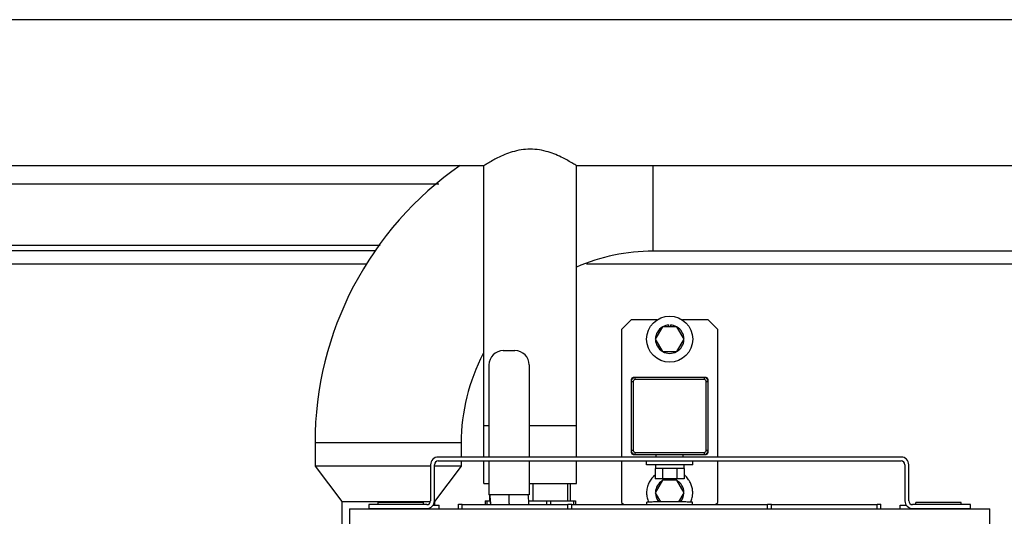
# Model space of a CAD drawing. Header units: millimetres. Extents: x 0 to 4000, y 0 to 3000.
# Tile 28 of 170: x 882 to 1395, y 727 to 986. Entities that reach past the tile are written whole.
import ezdxf

# ---------------------------------------------------------------- set-up
doc = ezdxf.new("R2010")
doc.units = ezdxf.units.MM
doc.header["$LTSCALE"] = 219.99956
doc.layers.get('0').update_dxf_attribs({"linetype": 'CONTINUOUS'})
doc.layers.add('CURVE', color=7, linetype='CONTINUOUS')

msp = doc.modelspace()

# ---------------------------------------------------------------- linework, layer by layer
at = {"color": 7, "linetype": 'CONTINUOUS'}
for p, q in [((1609.7, 985.64), (685.7, 985.64)), ((1123.55, 909.54), (685.7, 909.54)), ((1123.55, 757.81), (1123.55, 909.54)), ((1171.85, 757.81), (1171.85, 909.54)), ((1609.7, 909.54), (1171.85, 909.54)), ((643.97, 900.21), (1100.12, 900.21)), ((1067.18, 865.21), (603.35, 865.21)), ((1649.55, 865.09), (1211.7, 865.09)), ((1200.31, 829.21), (1195.31, 824.21)), ((1213.69, 829.21), (1200.31, 829.21)), ((1216.56, 825.71), (1212.8, 819.21)), ((1224.06, 825.71), (1216.56, 825.71)), ((1219.81, 825.71), (1219.81, 826.6)), ((1220.81, 826.6), (1220.81, 825.71)), ((1227.81, 819.21), (1224.06, 825.71)), ((1240.31, 829.21), (1226.93, 829.21)), ((1245.31, 824.21), (1240.31, 829.21)), ((1195.31, 824.21), (1195.31, 757.81)), ((1245.31, 757.81), (1245.31, 824.21)), ((1212.8, 819.21), (1216.56, 812.71)), ((1224.06, 812.71), (1227.81, 819.21)), ((1133.7, 813.29), (1139.7, 813.29)), ((1216.56, 812.71), (1224.06, 812.71)), ((1126.2, 805.79), (1126.2, 757.81)), ((1147.2, 805.79), (1147.2, 757.81)), ((1200.31, 798.21), (1200.31, 760.21)), ((1239.31, 799.21), (1201.31, 799.21)), ((1240.31, 760.21), (1240.31, 798.21)), ((1126.2, 774.09), (1123.55, 774.09)), ((1171.85, 774.09), (1147.2, 774.09)), ((1035.65, 765.14), (1035.65, 753.14)), ((1111.75, 765.14), (1111.75, 757.81)), ((1201.31, 759.21), (1239.31, 759.21)), ((1213.31, 757.81), (1213.31, 759.21)), ((1227.31, 757.81), (1227.31, 759.21)), ((1095.81, 753.81), (1095.81, 735.01)), ((1097.81, 735.01), (1097.81, 753.81)), ((1340.81, 757.81), (1099.81, 757.81)), ((1099.81, 755.81), (1340.81, 755.81)), ((1111.75, 755.81), (1111.75, 753.14)), ((1123.55, 744.09), (1123.55, 755.81)), ((1126.2, 755.81), (1126.2, 738.21)), ((1147.2, 755.81), (1147.2, 738.21)), ((1171.85, 744.09), (1171.85, 755.81)), ((1195.31, 755.81), (1195.31, 734.21)), ((1208.31, 753.81), (1208.31, 755.81)), ((1232.31, 753.81), (1208.31, 753.81)), ((1212.91, 753.81), (1212.91, 751.81)), ((1227.71, 753.81), (1227.71, 751.81)), ((1232.31, 753.81), (1232.31, 755.81)), ((1245.31, 734.21), (1245.31, 755.81)), ((1342.81, 753.81), (1342.81, 735.01)), ((1344.81, 735.01), (1344.81, 753.81)), ((1035.65, 753.14), (1049.55, 734.64)), ((1095.81, 753.14), (1035.65, 753.14)), ((1111.75, 753.14), (1097.81, 753.14)), ((1111.75, 753.14), (1097.85, 734.64)), ((1212.8, 751.81), (1212.8, 746.51)), ((1227.81, 751.81), (1212.8, 751.81)), ((1216.56, 751.81), (1216.56, 746.51)), ((1224.06, 751.81), (1224.06, 746.51)), ((1227.81, 751.81), (1227.81, 746.51)), ((1123.55, 744.09), (1126.2, 744.09)), ((1147.2, 744.09), (1171.85, 744.09)), ((1168.7, 735.09), (1168.7, 744.09)), ((1227.81, 746.51), (1212.8, 746.51)), ((1216.56, 745.71), (1212.8, 739.21)), ((1224.06, 745.71), (1216.56, 745.71)), ((1219.81, 745.71), (1219.81, 746.51)), ((1220.81, 746.51), (1220.81, 745.71)), ((1227.81, 739.21), (1224.06, 745.71)), ((1147.2, 738.21), (1126.2, 738.21)), ((1126.7, 735.09), (1126.7, 738.21)), ((1212.8, 739.21), (1215.57, 734.42)), ((1225.04, 734.42), (1227.81, 739.21)), ((1049.55, 734.64), (1049.55, 699.64)), ((1049.55, 734.64), (1095.73, 734.64)), ((1068.5, 733.01), (1068.5, 734.12)), ((1092.12, 733.01), (1092.12, 734.12)), ((1097.75, 734.64), (1097.85, 734.64)), ((1097.85, 734.64), (1097.85, 732.82)), ((1110.3, 730.81), (1110.3, 733.26)), ((1110.3, 733.26), (1112.3, 733.26)), ((1112.3, 730.81), (1112.3, 733.26)), ((1112.3, 733.12), (1167.3, 733.12)), ((1124.2, 735.09), (1124.2, 733.12)), ((1124.2, 735.09), (1126.85, 735.09)), ((1146.93, 735.09), (1171.2, 735.09)), ((1167.3, 730.81), (1167.3, 733.26)), ((1167.3, 733.26), (1169.3, 733.26)), ((1169.3, 730.81), (1169.3, 733.26)), ((1169.3, 733.12), (1271.3, 733.12)), ((1171.2, 735.09), (1171.2, 733.12)), ((1195.31, 734.21), (1196.4, 733.12)), ((1208.5, 733.12), (1208.5, 734.32)), ((1232.12, 733.12), (1232.12, 734.32)), ((1244.22, 733.12), (1245.31, 734.21)), ((1271.3, 730.81), (1271.3, 733.26)), ((1271.3, 733.26), (1273.3, 733.26)), ((1273.3, 730.81), (1273.3, 733.26)), ((1273.3, 733.12), (1328.3, 733.12)), ((1328.3, 730.81), (1328.3, 733.26)), ((1328.3, 733.26), (1330.3, 733.26)), ((1330.3, 730.81), (1330.3, 733.26)), ((1348.5, 733.01), (1348.5, 734.12)), ((1372.12, 733.01), (1372.12, 734.12)), ((1053.56, 730.81), (1053.56, 643)), ((1053.56, 730.81), (1387.06, 730.81)), ((1063.61, 733.01), (1063.61, 731.01)), ((1093.81, 733.01), (1063.61, 733.01)), ((1063.61, 731.01), (1093.81, 731.01)), ((1068.5, 730.81), (1068.5, 731.01)), ((1090.31, 730.81), (1090.31, 731.01)), ((1097.13, 732.82), (1100.31, 732.82)), ((1100.31, 730.81), (1100.31, 732.82)), ((1340.3, 730.81), (1340.3, 732.82)), ((1340.3, 732.82), (1343.49, 732.82)), ((1377.01, 733.01), (1346.81, 733.01)), ((1346.81, 731.01), (1377.01, 731.01)), ((1350.3, 730.81), (1350.3, 731.01)), ((1372.12, 730.81), (1372.12, 731.01)), ((1377.01, 731.01), (1377.01, 733.01)), ((1387.06, 643), (1387.06, 730.81))]:
    msp.add_line(p, q, dxfattribs=at)
at = {"color": 9, "linetype": 'CONTINUOUS'}
for p, q in [((1211.7, 865.09), (1211.7, 909.54)), ((605.24, 868.21), (1069.64, 868.21)), ((1062.79, 858.21), (598.95, 858.21)), ((1649.55, 858.21), (1176.97, 858.21)), ((1200.31, 797.21), (1201.31, 797.21)), ((1201.31, 797.21), (1201.31, 761.21)), ((1202.31, 798.21), (1202.31, 799.21)), ((1238.31, 798.21), (1202.31, 798.21)), ((1238.31, 799.21), (1238.31, 798.21)), ((1239.31, 761.21), (1239.31, 797.21)), ((1239.31, 797.21), (1240.31, 797.21)), ((1111.75, 765.14), (1035.65, 765.14)), ((1201.31, 761.21), (1200.31, 761.21)), ((1202.31, 759.21), (1202.31, 760.21)), ((1202.31, 760.21), (1238.31, 760.21)), ((1238.31, 760.21), (1238.31, 759.21)), ((1240.31, 761.21), (1239.31, 761.21)), ((1149.2, 735.09), (1149.2, 744.09)), ((1167.2, 735.09), (1167.2, 744.09)), ((1125.08, 735.09), (1125.08, 733.12)), ((1156.19, 735.09), (1156.19, 733.12)), ((1158.31, 735.09), (1158.31, 733.12)), ((1170.32, 735.09), (1170.32, 733.12))]:
    msp.add_line(p, q, dxfattribs=at)
at = {"color": 7, "linetype": 'CONTINUOUS'}
msp.add_circle((1220.31, 819.21), 12, dxfattribs=at)
for centre, radius, start, end in [((1211.7, 765.14), 176.05, 124.7675, 180), ((1211.7, 765.14), 99.95, 90, 113.574), ((1220.31, 819.21), 7.4, 121.4944, 178.5006), ((1220.31, 819.21), 7.4, 93.8743, 118.5259), ((1220.31, 819.21), 7.4, 61.4739, 86.1257), ((1220.31, 819.21), 7.4, 1.4996, 58.5052), ((1220.31, 819.21), 7.4, 181.4949, 238.5177), ((1220.31, 819.21), 7.4, 301.4825, 358.5041), ((1211.7, 765.14), 99.95, 152.2322, 180), ((1133.7, 805.79), 7.5, 90, 180), ((1139.7, 805.79), 7.5, 0, 90), ((1220.31, 819.21), 7.4, 241.4587, 298.5402), ((1202.31, 797.21), 2, 90, 180), ((1201.31, 798.21), 1, 90, 180), ((1238.31, 797.21), 2, 0, 90), ((1239.31, 798.21), 1, 0, 90), ((1202.31, 761.21), 2, 180, 270), ((1201.31, 760.21), 1, 180, 270), ((1238.31, 761.21), 2, 270, 360), ((1239.31, 760.21), 1, 270, 360), ((1099.81, 753.81), 4, 90, 180), ((1099.81, 753.81), 2, 90, 180), ((1340.81, 753.81), 4, 0, 90), ((1340.81, 753.81), 2, 0, 90), ((1220.31, 739.21), 7.4, 121.4944, 178.5006), ((1220.31, 739.21), 7.4, 99.252, 118.5259), ((1220.31, 739.21), 7.4, 61.4739, 80.7478), ((1220.31, 739.21), 7.4, 1.4996, 58.5052), ((1220.31, 739.21), 7.4, 181.4949, 220.4629), ((1220.31, 739.21), 7.4, 319.5367, 358.5041), ((1093.81, 735.01), 4, 270, 360), ((1093.81, 735.01), 2, 270, 360), ((1346.81, 735.01), 4, 180, 270), ((1346.81, 735.01), 2, 180, 270)]:
    msp.add_arc(centre, radius, start, end, dxfattribs=at)
at = {"color": 9, "linetype": 'CONTINUOUS'}
for centre, start, end in [((1202.31, 797.21), 90, 180), ((1238.31, 797.21), 0, 90), ((1202.31, 761.21), 180, 270), ((1238.31, 761.21), 270, 360)]:
    msp.add_arc(centre, 1, start, end, dxfattribs=at)
at = {"color": 7, "linetype": 'CONTINUOUS'}
for points, knots in [([(1171.85, 909.54), (1171.22, 909.94), (1168.89, 911.38), (1164.11, 914.06), (1156.81, 917.17), (1147.7, 918.73), (1138.6, 917.17), (1131.3, 914.06), (1126.51, 911.38), (1124.19, 909.94), (1123.55, 909.54)], [0, 0, 0, 0, 0.043424, 0.157897, 0.316992, 0.5, 0.683009, 0.842104, 0.956576, 1, 1, 1, 1]), ([(1212.8, 748.58), (1212.56, 748.39), (1211.79, 747.71), (1210.55, 746.33), (1209.31, 744.23), (1208.5, 741.81), (1208.31, 740.08), (1208.31, 739.21)], [0, 0, 0, 0, 0.097771, 0.323328, 0.548885, 0.774443, 1, 1, 1, 1]), ([(1232.31, 739.21), (1232.31, 739.86), (1232.2, 741.23), (1231.64, 743.38), (1230.61, 745.54), (1229.27, 747.29), (1228.24, 748.24), (1227.82, 748.58)], [0, 0, 0, 0, 0.216054, 0.432107, 0.648161, 0.864215, 1, 1, 1, 1]), ([(1126.7, 738.21), (1126.71, 737.79), (1126.78, 736.09), (1126.89, 734.4), (1126.95, 733.12)], [0, 0, 0, 0, 0.246426, 1, 1, 1, 1]), ([(1127.22, 733.12), (1127.08, 734.4), (1126.89, 736.1), (1126.74, 737.79), (1126.7, 738.21)], [0, 0, 0, 0, 0.754629, 1, 1, 1, 1]), ([(1147.06, 733.12), (1147.04, 733.5), (1146.93, 735.2), (1146.78, 736.9), (1146.7, 738.21)], [0, 0, 0, 0, 0.22631, 1, 1, 1, 1]), ([(1208.31, 739.21), (1208.31, 738.35), (1208.49, 736.66), (1209.02, 735.08), (1209.33, 734.36)], [0, 0, 0, 0, 0.512085, 1, 1, 1, 1]), ([(1231.28, 734.36), (1231.38, 734.59), (1231.77, 735.54), (1232.2, 737.2), (1232.31, 738.57), (1232.31, 739.21)], [0, 0, 0, 0, 0.138086, 0.569043, 1, 1, 1, 1]), ([(1080.31, 734.22), (1078.8, 734.22), (1076.61, 734.22), (1073.83, 734.21), (1072.06, 734.19), (1070.78, 734.18), (1069.93, 734.17), (1069.43, 734.16), (1069.05, 734.14), (1068.75, 734.15), (1068.62, 734.11), (1068.5, 734.14), (1068.5, 734.12)], [0, 0, 0, 0, 0.382653, 0.555476, 0.707007, 0.831354, 0.881805, 0.923755, 0.95683, 0.980681, 0.9951, 1, 1, 1, 1]), ([(1092.12, 734.12), (1092.12, 734.14), (1092, 734.11), (1091.87, 734.15), (1091.57, 734.14), (1091.19, 734.16), (1090.69, 734.17), (1089.84, 734.18), (1088.55, 734.19), (1086.79, 734.21), (1084, 734.22), (1081.81, 734.22), (1080.31, 734.22)], [0, 0, 0, 0, 0.0049, 0.019319, 0.04317, 0.076245, 0.118195, 0.168646, 0.292993, 0.444523, 0.617347, 1, 1, 1, 1]), ([(1220.31, 734.43), (1218.8, 734.43), (1216.61, 734.42), (1213.83, 734.41), (1212.06, 734.4), (1210.78, 734.39), (1209.93, 734.37), (1209.43, 734.37), (1209.05, 734.35), (1208.75, 734.36), (1208.62, 734.32), (1208.5, 734.34), (1208.5, 734.32)], [0, 0, 0, 0, 0.382653, 0.555476, 0.707007, 0.831354, 0.881805, 0.923755, 0.95683, 0.980681, 0.9951, 1, 1, 1, 1]), ([(1232.12, 734.32), (1232.12, 734.34), (1232, 734.32), (1231.87, 734.36), (1231.57, 734.35), (1231.19, 734.37), (1230.69, 734.37), (1229.84, 734.39), (1228.55, 734.4), (1226.79, 734.41), (1224, 734.42), (1221.81, 734.43), (1220.31, 734.43)], [0, 0, 0, 0, 0.0049, 0.019319, 0.04317, 0.076245, 0.118195, 0.168646, 0.292993, 0.444523, 0.617347, 1, 1, 1, 1]), ([(1360.31, 734.22), (1358.8, 734.22), (1356.61, 734.22), (1353.83, 734.21), (1352.06, 734.19), (1350.78, 734.18), (1349.93, 734.17), (1349.43, 734.16), (1349.05, 734.14), (1348.75, 734.15), (1348.62, 734.11), (1348.5, 734.14), (1348.5, 734.12)], [0, 0, 0, 0, 0.382653, 0.555476, 0.707007, 0.831354, 0.881805, 0.923755, 0.95683, 0.980681, 0.9951, 1, 1, 1, 1]), ([(1372.12, 734.12), (1372.12, 734.14), (1372, 734.11), (1371.87, 734.15), (1371.57, 734.14), (1371.19, 734.16), (1370.69, 734.17), (1369.84, 734.18), (1368.55, 734.19), (1366.79, 734.21), (1364, 734.22), (1361.81, 734.22), (1360.31, 734.22)], [0, 0, 0, 0, 0.0049, 0.019319, 0.04317, 0.076245, 0.118195, 0.168646, 0.292993, 0.444523, 0.617347, 1, 1, 1, 1])]:
    msp.add_open_spline(points, degree=3, knots=knots, dxfattribs=at)
at = {"layer": 'CURVE', "color": 40, "linetype": 'CONTINUOUS'}
msp.add_line((1136.7, 737.26), (1136.7, 738.21), dxfattribs=at)
msp.add_open_spline([(1136.86, 733.12), (1136.86, 733.2), (1136.84, 733.37), (1136.83, 733.55), (1136.82, 733.67), (1136.82, 733.72), (1136.82, 733.76), (1136.81, 733.8), (1136.81, 733.87), (1136.8, 733.98), (1136.79, 734.1), (1136.79, 734.2), (1136.78, 734.29), (1136.78, 734.34), (1136.78, 734.38), (1136.78, 734.41), (1136.78, 734.43), (1136.77, 734.45), (1136.77, 734.49), (1136.77, 734.54), (1136.77, 734.63), (1136.76, 734.74), (1136.75, 734.88), (1136.75, 734.99), (1136.75, 735.06), (1136.74, 735.11), (1136.74, 735.14), (1136.74, 735.17), (1136.74, 735.22), (1136.74, 735.29), (1136.73, 735.4), (1136.73, 735.53), (1136.73, 735.66), (1136.72, 735.76), (1136.72, 735.85), (1136.72, 735.94), (1136.72, 736.05), (1136.71, 736.18), (1136.71, 736.28), (1136.71, 736.37), (1136.71, 736.42), (1136.71, 736.47), (1136.71, 736.5), (1136.71, 736.52), (1136.71, 736.54), (1136.71, 736.58), (1136.71, 736.64), (1136.71, 736.73), (1136.7, 736.85), (1136.7, 737.03), (1136.7, 737.17), (1136.7, 737.26)], degree=3, knots=[0, 0, 0, 0, 0.0625, 0.125, 0.140625, 0.15625, 0.164062, 0.171875, 0.1875, 0.21875, 0.25, 0.28125, 0.296875, 0.3125, 0.320312, 0.328125, 0.332031, 0.335938, 0.34375, 0.359375, 0.375, 0.40625, 0.4375, 0.46875, 0.484375, 0.492188, 0.5, 0.507812, 0.515625, 0.53125, 0.5625, 0.59375, 0.625, 0.65625, 0.671875, 0.6875, 0.71875, 0.75, 0.78125, 0.796875, 0.8125, 0.820312, 0.828125, 0.832031, 0.835938, 0.84375, 0.859375, 0.875, 0.90625, 0.9375, 1, 1, 1, 1], dxfattribs=at)

doc.saveas('drawing.dxf')
